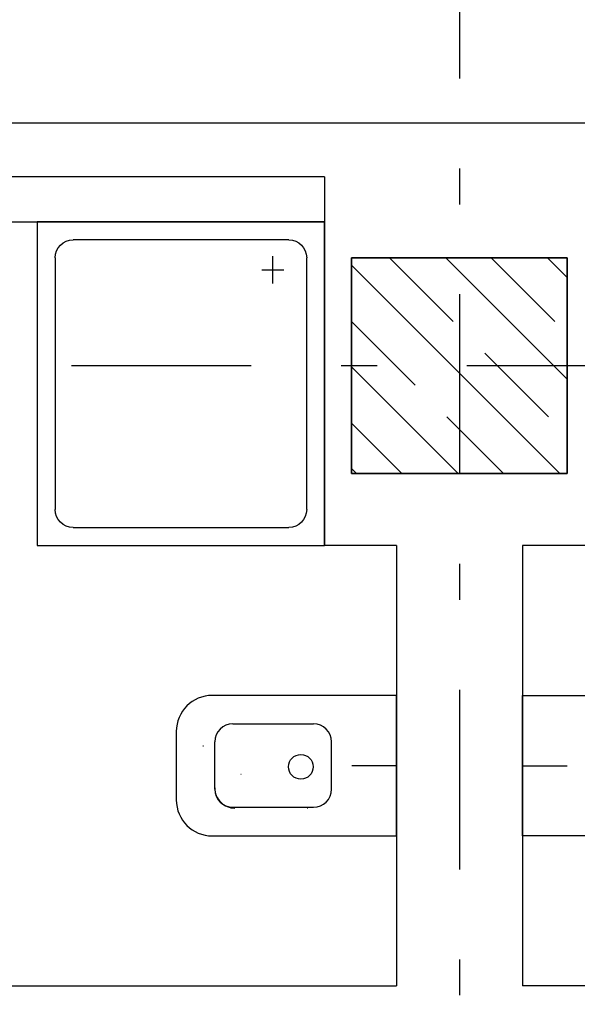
# Model space of a CAD drawing. Extents: x -1702.1 to -1638.5, y 1185.1 to 1220.8.
# Tile 20 of 50: x -1673.4 to -1671.8, y 1196.1 to 1198.9. Entities that reach past the tile are written whole.
import ezdxf

# ---------------------------------------------------------------- set-up
doc = ezdxf.new("R2010")
doc.units = 0
doc.header["$MEASUREMENT"] = 0
doc.linetypes.add('DASHDOT', pattern=[1, 0.5, -0.25, 0, -0.25])
doc.linetypes.add('HIDDEN', pattern=[0.375, 0.25, -0.125])
doc.layers.get('0').update_dxf_attribs({"linetype": 'CONTINUOUS'})
for name, color, linetype in [('13', 94, 'CONTINUOUS'), ('3', 6, 'CONTINUOUS'), ('45', 132, 'CONTINUOUS'), ('54', 253, 'CONTINUOUS'), ('8', 1, 'CONTINUOUS')]:
    doc.layers.add(name, color=color, linetype=linetype)

msp = doc.modelspace()

# ---------------------------------------------------------------- linework, layer by layer
at = {"linetype": 'Continuous'}
for p, q in [((-1672.3516, 1196.78988, 0.21561), (-1672.47603, 1196.78988, 0.21561)), ((-1672.0016, 1196.78988, 0.21561), (-1671.87717, 1196.78988, 0.21561))]:
    msp.add_line(p, q, dxfattribs=at)
at = {"layer": '13', "linetype": 'Continuous'}
for p, q in [((-1669.9616, 1198.57739, 0.21561), (-1674.3916, 1198.57739, 0.21561)), ((-1672.5516, 1198.42739, 0.21561), (-1674.1916, 1198.42739, 0.21561)), ((-1672.5516, 1198.42739, 0.21561), (-1672.5516, 1197.40239, 0.21561)), ((-1674.1916, 1198.30239, 0.21561), (-1672.5516, 1198.30239, 0.21561)), ((-1672.3516, 1197.40239, 0.21561), (-1672.5516, 1197.40239, 0.21561)), ((-1672.3516, 1197.40239, 0.21561), (-1672.3516, 1196.17739, 0.21561)), ((-1672.0016, 1197.40239, 0.21561), (-1672.0016, 1196.17739, 0.21561)), ((-1671.8016, 1197.40239, 0.21561), (-1672.0016, 1197.40239, 0.21561)), ((-1674.1916, 1196.17739, 0.21561), (-1672.3516, 1196.17739, 0.21561)), ((-1670.1616, 1196.17739, 0.21561), (-1672.0016, 1196.17739, 0.21561))]:
    msp.add_line(p, q, dxfattribs=at)
at = {"layer": '3', "linetype": 'Continuous', "elevation": 0.0206}
for points in [[(-1671.8766, 1198.20239), (-1671.8766, 1197.60239), (-1672.4766, 1197.60239), (-1672.4766, 1198.20239)], [(-1672.4766, 1198.20239), (-1672.4766, 1197.60239), (-1671.8766, 1197.60239), (-1671.8766, 1198.20239)], [(-1671.8766, 1198.20239), (-1671.8766, 1197.60239), (-1672.4766, 1197.60239), (-1672.4766, 1198.20239)]]:
    msp.add_lwpolyline(points, close=True, dxfattribs=at)
at = {"layer": '45', "linetype": 'Continuous'}
for p, q in [((-1672.5516, 1198.30239, 0.21561), (-1673.3516, 1198.30239, 0.21561)), ((-1673.3516, 1198.30239, 0.21561), (-1673.3516, 1197.40239, 0.21561)), ((-1672.5516, 1197.40239, 0.21561), (-1672.5516, 1198.30239, 0.21561)), ((-1672.6516, 1198.25239, 0.21561), (-1673.2516, 1198.25239, 0.21561)), ((-1673.3016, 1198.20239, 0.21561), (-1673.3016, 1197.50239, 0.21561)), ((-1672.69559, 1198.13139, 0.21561), (-1672.69559, 1198.20739, 0.21561)), ((-1672.6016, 1197.50239, 0.21561), (-1672.6016, 1198.20239, 0.21561)), ((-1672.6656, 1198.16839, 0.21561), (-1672.7266, 1198.16839, 0.21561)), ((-1673.2516, 1197.45239, 0.21561), (-1672.6516, 1197.45239, 0.21561)), ((-1673.3516, 1197.40239, 0.21561), (-1672.5516, 1197.40239, 0.21561)), ((-1672.3516, 1196.98525, 0.21561), (-1672.86431, 1196.98525, 0.21561)), ((-1672.3516, 1196.98525, 0.21561), (-1672.3516, 1196.98524, 0.21561)), ((-1672.3516, 1196.59453, 0.21561), (-1672.3516, 1196.98525, 0.21561)), ((-1672.0016, 1196.98525, 0.21561), (-1672.0016, 1196.98524, 0.21561)), ((-1672.0016, 1196.98525, 0.21561), (-1671.48889, 1196.98525, 0.21561)), ((-1672.0016, 1196.59453, 0.21561), (-1672.0016, 1196.98525, 0.21561)), ((-1672.96432, 1196.88525, 0.21561), (-1672.96432, 1196.69453, 0.21561)), ((-1672.80735, 1196.9065, 0.21561), (-1672.58255, 1196.9065, 0.21561)), ((-1672.85735, 1196.72417, 0.21561), (-1672.85735, 1196.8565, 0.21561)), ((-1672.53255, 1196.72417, 0.21561), (-1672.53255, 1196.8565, 0.21561)), ((-1672.3516, 1196.78989, 0.21561), (-1672.3516, 1196.78988, 0.21561)), ((-1672.0016, 1196.78989, 0.21561), (-1672.0016, 1196.78988, 0.21561)), ((-1672.80735, 1196.67417, 0.21561), (-1672.58255, 1196.67417, 0.21561)), ((-1672.86431, 1196.59453, 0.21561), (-1672.3516, 1196.59453, 0.21561)), ((-1671.48889, 1196.59453, 0.21561), (-1672.0016, 1196.59453, 0.21561))]:
    msp.add_line(p, q, dxfattribs=at)
msp.add_circle((-1672.61788, 1196.78687, 0.215612), 0.03438, dxfattribs=at)
at = {"layer": '45', "linetype": 'Continuous', "extrusion": (0, 0, -1)}
for centre, start, end in [((1673.2516, 1198.20239, -0.215612), 0, 89.999997), ((1672.6516, 1198.20239, -0.215612), 89.999997, 179.999994), ((1673.2516, 1197.50239, -0.215612), 269.999997, 359.999994), ((1672.6516, 1197.50239, -0.215612), 179.999997, 269.999994)]:
    msp.add_arc(centre, 0.05, start, end, dxfattribs=at)
at = {"layer": '45', "linetype": 'Continuous'}
for centre, radius, start, end in [((-1672.86432, 1196.88525, 0.215612), 0.1, 89.999997, 179.999994), ((-1672.80735, 1196.8565, 0.215612), 0.05, 89.999997, 179.999994), ((-1672.58255, 1196.8565, 0.215612), 0.05, 359.999997, 89.999994), ((-1672.89235, 1196.91525, 0.215612), 0.07, 271.824922, 272.709186), ((-1672.78735, 1196.8365, 0.215612), 0.07, 271.825703, 272.709958), ((-1672.80135, 1196.728, 0.215612), 0.056, 179.999997, 270.020458), ((-1672.80735, 1196.72417, 0.215612), 0.05, 179.999997, 269.999994), ((-1672.58255, 1196.72417, 0.215612), 0.05, 270, 359.999997), ((-1672.86432, 1196.69453, 0.215612), 0.1, 179.999997, 269.999994), ((-1672.6001, 1196.742, 0.215612), 0.07, 270.016369, 270.916653)]:
    msp.add_arc(centre, radius, start, end, dxfattribs=at)
at = {"layer": '54', "linetype": 'HIDDEN'}
for p, q in [((-1672.37091, 1198.20239, -0.03279), (-1671.8766, 1197.70808, -0.03279)), ((-1672.08806, 1198.20239, -0.03279), (-1671.8766, 1197.99093, -0.03279)), ((-1672.4766, 1198.02524, -0.03279), (-1672.05375, 1197.60239, -0.03279)), ((-1672.4766, 1197.7424, -0.03279), (-1672.33659, 1197.60239, -0.03279))]:
    msp.add_line(p, q, dxfattribs=at)
at = {"layer": '54', "linetype": 'Continuous'}
for p, q in [((-1672.21432, 1198.20239, -0.03279), (-1671.8766, 1197.86467, -0.03279)), ((-1671.93147, 1198.20239, -0.03279), (-1671.8766, 1198.14752, -0.03279)), ((-1672.4766, 1198.18183, -0.03279), (-1671.89716, 1197.60239, -0.03279)), ((-1672.4766, 1197.89899, -0.03279), (-1672.18, 1197.60239, -0.03279)), ((-1672.4766, 1197.61615, -0.03279), (-1672.46284, 1197.60239, -0.03279))]:
    msp.add_line(p, q, dxfattribs=at)
at = {"layer": '8', "linetype": 'DASHDOT'}
for p, q in [((-1672.1766, 1206.90123, 0.0206), (-1672.1766, 1186.5456, 0.0206)), ((-1641.95595, 1197.90239, 0.0206), (-1699.32107, 1197.90239, 0.0206))]:
    msp.add_line(p, q, dxfattribs=at)

doc.saveas('drawing.dxf')
